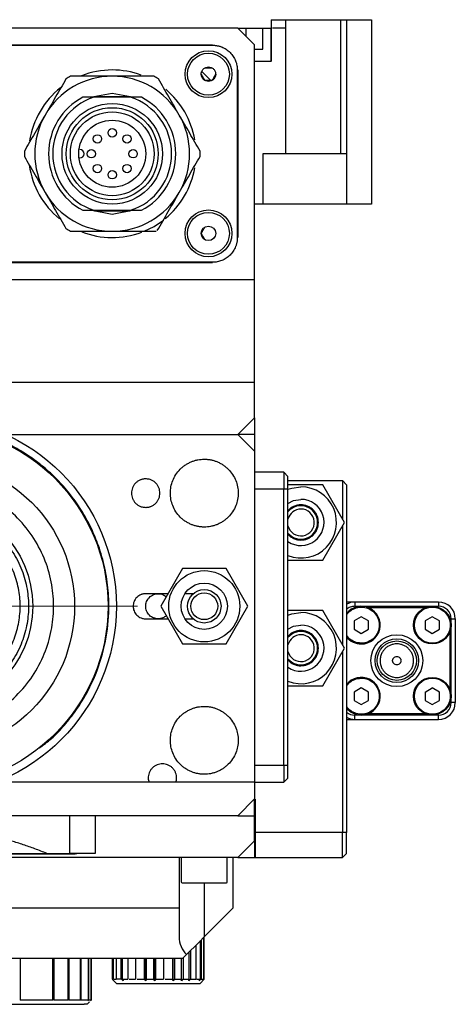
# Model space of a CAD drawing. Header units: inches. Extents: x 3.6 to 38.6, y 1.9 to 33.
# Tile 19 of 19: x 26.4 to 28.5, y 28.4 to 33. Entities that reach past the tile are written whole.
import ezdxf

# ---------------------------------------------------------------- set-up
doc = ezdxf.new("R2010")
doc.units = ezdxf.units.IN
doc.header["$MEASUREMENT"] = 0

# ---------------------------------------------------------------- blocks, each defined once
blk = doc.blocks.new('SW_CENTERMARKSYMBOL_9')
at = {"color": 0, "linetype": 'Continuous', "lineweight": 0}
for p, q in [((0, 0.2), (0, 0.9858)), ((0, 0), (0, 0.1)), ((-0.2, 0), (-0.9858, 0)), ((0, 0), (-0.1, 0)), ((0, 0), (0, -0.1)), ((0, 0), (0.1, 0)), ((0.2, 0), (0.9858, 0)), ((0, -0.2), (0, -0.9858))]:
    blk.add_line(p, q, dxfattribs=at)

msp = doc.modelspace()

# ---------------------------------------------------------------- linework, layer by layer
at = {"color": 7, "linetype": 'Continuous', "lineweight": 25}
for p, q in [((27.4311, 32.99), (24.5178, 32.99)), ((27.5099, 32.9113), (27.4311, 32.99)), ((27.4311, 32.99), (27.5886, 32.99)), ((27.4705, 32.9507), (27.4705, 32.99)), ((27.5493, 32.8916), (27.5493, 32.99)), ((27.5867, 32.99), (27.5867, 32.8326)), ((27.5886, 33.0294), (27.5886, 32.99)), ((27.5886, 33.0294), (27.943, 33.0294)), ((27.5886, 32.99), (27.5886, 32.8326)), ((27.6556, 32.99), (27.5943, 32.99)), ((27.6556, 33.0294), (27.6556, 32.3995)), ((27.9154, 32.3995), (27.9154, 33.0294)), ((27.943, 33.0294), (28.0611, 33.0294)), ((27.943, 33.0294), (27.943, 32.1633)), ((28.0611, 33.0294), (28.0611, 32.1633)), ((24.6359, 32.9113), (27.313, 32.9113)), ((24.6359, 32.9093), (27.313, 32.9093)), ((27.1359, 32.9113), (27.1378, 32.9093)), ((27.5099, 31.8089), (27.5099, 32.9113)), ((27.5099, 32.8916), (27.5493, 32.8916)), ((27.5867, 32.8326), (27.5099, 32.8326)), ((27.2616, 32.7856), (27.3055, 32.7417)), ((27.4292, 32.7932), (27.4292, 32.0058)), ((27.4311, 32.7932), (27.4311, 32.0058)), ((26.7374, 32.6652), (26.8406, 32.6849)), ((26.9273, 32.6652), (26.7539, 32.6652)), ((26.758, 32.6692), (26.9232, 32.6692)), ((26.8406, 32.6849), (26.9438, 32.6652)), ((27.4292, 32.618), (27.4311, 32.616)), ((27.5493, 32.3995), (27.5493, 32.1633)), ((27.943, 32.3995), (27.5493, 32.3995)), ((26.6843, 32.3798), (26.6883, 32.3798)), ((27.943, 32.1633), (27.5099, 32.1633)), ((28.0611, 32.1633), (27.943, 32.1633)), ((26.8406, 32.114), (26.7374, 32.1337)), ((26.7539, 32.1337), (26.9273, 32.1337)), ((26.9232, 32.1298), (26.758, 32.1298)), ((26.9438, 32.1337), (26.8406, 32.114)), ((27.313, 31.8896), (24.6359, 31.8896)), ((27.313, 31.8877), (24.6359, 31.8877)), ((26.7245, 31.8896), (26.7245, 31.8877)), ((24.439, 31.8089), (27.5099, 31.8089)), ((27.5099, 31.3246), (27.5099, 31.8089)), ((27.5099, 31.3246), (24.439, 31.3246)), ((27.5099, 31.1593), (27.5099, 31.3246)), ((27.4311, 31.0806), (27.5099, 31.1593)), ((27.5099, 31.1593), (27.5099, 31.0806)), ((26.3396, 31.0806), (27.4311, 31.0806)), ((27.4311, 31.0806), (27.5099, 31.0018)), ((27.5099, 31.0806), (27.5099, 31.0018)), ((27.5099, 31.0018), (27.5099, 29.4467)), ((27.6477, 30.9034), (27.5099, 30.9034)), ((27.6477, 30.9034), (27.6477, 30.8247)), ((27.6674, 30.8837), (27.6477, 30.9034)), ((27.6674, 30.8247), (27.6674, 30.8837)), ((27.6674, 30.864), (27.9233, 30.864)), ((27.9233, 30.864), (27.9233, 30.684)), ((27.9233, 30.864), (27.943, 30.8444)), ((27.5099, 30.8247), (27.6477, 30.8247)), ((27.6477, 30.8247), (27.6674, 30.8247)), ((27.6477, 29.5255), (27.6477, 30.8247)), ((27.8307, 30.8444), (27.6674, 30.8444)), ((27.6674, 29.5255), (27.6674, 30.8247)), ((27.933, 30.6672), (27.8307, 30.8444)), ((27.943, 30.8444), (27.943, 29.2105)), ((27.8307, 30.49), (27.933, 30.6672)), ((27.9233, 30.6504), (27.9233, 30.0934)), ((27.6674, 30.49), (27.8307, 30.49)), ((27.1714, 30.4507), (27.0691, 30.2735)), ((27.3759, 30.4507), (27.1714, 30.4507)), ((27.4782, 30.2735), (27.3759, 30.4507)), ((27.1032, 30.3326), (26.9981, 30.3326)), ((27.2216, 30.3326), (27.1825, 30.3326)), ((27.0691, 30.2735), (27.1714, 30.0963)), ((27.3759, 30.0963), (27.4782, 30.2735)), ((27.9823, 30.2932), (27.943, 30.2932)), ((28.376, 30.2932), (27.9823, 30.2932)), ((27.9823, 30.2932), (27.9823, 30.2735)), ((27.9823, 30.2735), (28.376, 30.2735)), ((28.0435, 30.2679), (28.3155, 30.2679)), ((28.376, 30.2932), (28.376, 30.2735)), ((26.9981, 30.2144), (27.1032, 30.2144)), ((27.0571, 30.2144), (27.0621, 30.2154)), ((27.1825, 30.2144), (27.2216, 30.2144)), ((27.8307, 30.2538), (27.6674, 30.2538)), ((27.933, 30.0766), (27.8307, 30.2538)), ((28.0124, 30.2243), (27.9783, 30.2046)), ((28.0465, 30.2046), (28.0124, 30.2243)), ((28.3465, 30.2243), (28.3124, 30.2046)), ((28.3806, 30.2046), (28.3465, 30.2243)), ((28.4351, 29.8207), (28.4351, 30.2144)), ((28.4351, 30.2144), (28.4548, 30.2144)), ((28.4548, 29.8207), (28.4548, 30.2144)), ((27.9783, 30.2046), (27.9783, 30.1652)), ((27.9783, 30.1652), (28.0124, 30.1455)), ((28.0124, 30.1455), (28.0465, 30.1652)), ((28.0465, 30.1652), (28.0465, 30.2046)), ((28.3124, 30.2046), (28.3124, 30.1652)), ((28.3124, 30.1652), (28.3465, 30.1455)), ((28.3465, 30.1455), (28.3806, 30.1652)), ((28.3806, 30.1652), (28.3806, 30.2046)), ((28.4295, 30.1539), (28.4295, 29.8819)), ((27.1714, 30.0963), (27.3759, 30.0963)), ((27.8307, 29.8995), (27.933, 30.0766)), ((27.9233, 30.0599), (27.9233, 29.2105)), ((27.6674, 29.8995), (27.8307, 29.8995)), ((28.0124, 29.8902), (27.9783, 29.8705)), ((28.0465, 29.8705), (28.0124, 29.8902)), ((28.3124, 29.8705), (28.3465, 29.8902)), ((28.3806, 29.8705), (28.3465, 29.8902)), ((27.9783, 29.8705), (27.9783, 29.8312)), ((28.0465, 29.8312), (28.0465, 29.8705)), ((28.3124, 29.8705), (28.3124, 29.8312)), ((28.3806, 29.8312), (28.3806, 29.8705)), ((27.9783, 29.8312), (28.0124, 29.8115)), ((28.0124, 29.8115), (28.0465, 29.8312)), ((28.3124, 29.8312), (28.3465, 29.8115)), ((28.3465, 29.8115), (28.3806, 29.8312)), ((28.4548, 29.8207), (28.4351, 29.8207)), ((28.376, 29.7617), (27.9823, 29.7617)), ((27.9823, 29.742), (27.9823, 29.7617)), ((28.3155, 29.7679), (28.0435, 29.7679)), ((28.376, 29.742), (28.376, 29.7617)), ((27.943, 29.742), (27.9823, 29.742)), ((27.9823, 29.742), (28.376, 29.742)), ((27.6477, 29.5255), (27.5099, 29.5255)), ((27.6674, 29.5255), (27.6477, 29.5255)), ((27.6477, 29.5255), (27.6477, 29.4467)), ((27.6674, 29.4664), (27.6674, 29.5255)), ((27.5099, 29.4467), (26.2925, 29.4467)), ((27.5099, 29.4467), (27.5099, 29.368)), ((27.5099, 29.4467), (27.6477, 29.4467)), ((27.6477, 29.4467), (27.6674, 29.4664)), ((27.5099, 29.368), (27.4311, 29.2892)), ((27.5099, 29.2892), (27.5099, 29.368)), ((27.5138, 29.3678), (27.5138, 29.2105)), ((27.4311, 29.2892), (24.5178, 29.2892)), ((26.6398, 29.2892), (26.6398, 29.1121)), ((26.7599, 29.2892), (26.7599, 29.1121)), ((27.4311, 29.2892), (27.5099, 29.2892)), ((27.5099, 29.1711), (27.5099, 29.2892)), ((27.9233, 29.2105), (27.5138, 29.2105)), ((27.5138, 29.2105), (27.5138, 29.0924)), ((27.943, 29.2105), (27.9233, 29.2105)), ((27.9233, 29.0924), (27.9233, 29.2105)), ((27.943, 29.1121), (27.943, 29.2105)), ((27.5099, 29.1711), (27.4311, 29.0924)), ((27.5099, 29.1711), (27.5099, 29.0924)), ((25.3052, 29.1103), (26.6437, 29.1103)), ((25.4159, 29.1121), (26.533, 29.1121)), ((26.533, 29.1121), (26.6398, 29.1121)), ((27.9233, 29.0924), (27.943, 29.1121)), ((27.4311, 29.0924), (24.5178, 29.0924)), ((27.1556, 29.0924), (27.1556, 28.8562)), ((27.1654, 29.0924), (27.1654, 28.9782)), ((27.3819, 28.9782), (27.3819, 29.0924)), ((27.4095, 28.8562), (27.4095, 29.0924)), ((27.4311, 29.0924), (27.5138, 29.0924)), ((27.5138, 29.0924), (27.9233, 29.0924)), ((24.7933, 28.8562), (27.1556, 28.8562)), ((27.1556, 28.8562), (27.1556, 28.7203)), ((27.2737, 28.7203), (27.4095, 28.8562)), ((27.2557, 28.5215), (27.2557, 28.7024)), ((27.2587, 28.7054), (27.2587, 28.5215)), ((27.2737, 28.5215), (27.2737, 28.7203)), ((27.1733, 28.62), (27.1901, 28.6368)), ((27.2034, 28.5215), (27.2034, 28.6501)), ((27.2092, 28.6558), (27.2092, 28.5215)), ((24.7756, 28.62), (27.1733, 28.62)), ((26.4074, 28.62), (26.4074, 28.4231)), ((26.5612, 28.4231), (26.5612, 28.62)), ((26.5655, 28.62), (26.5655, 28.4231)), ((26.6332, 28.4231), (26.6332, 28.62)), ((26.6368, 28.62), (26.6368, 28.4231)), ((26.6907, 28.4231), (26.6907, 28.62)), ((26.6934, 28.62), (26.6934, 28.4231)), ((26.7283, 28.4231), (26.7283, 28.62)), ((26.7297, 28.62), (26.7297, 28.4231)), ((26.7421, 28.4231), (26.7421, 28.62)), ((26.7422, 28.62), (26.7422, 28.4231)), ((26.8406, 28.62), (26.8406, 28.5215)), ((26.8831, 28.5215), (26.8831, 28.62)), ((26.8879, 28.62), (26.8879, 28.5215)), ((26.9921, 28.5215), (26.9921, 28.62)), ((26.9981, 28.5136), (26.9981, 28.62)), ((26.9996, 28.62), (26.9996, 28.5215)), ((27.0364, 28.5215), (27.0364, 28.62)), ((27.041, 28.5136), (27.041, 28.62)), ((27.0443, 28.62), (27.0443, 28.5215)), ((27.1259, 28.5215), (27.1259, 28.62)), ((27.127, 28.5136), (27.127, 28.62)), ((27.1333, 28.62), (27.1333, 28.5215)), ((27.1671, 28.5215), (27.1671, 28.62)), ((27.1738, 28.6205), (27.1738, 28.5215)), ((26.8408, 28.5215), (26.8457, 28.5215)), ((26.8441, 28.518), (26.8603, 28.5018)), ((26.8476, 28.5215), (26.8601, 28.5215)), ((26.8603, 28.5018), (27.0571, 28.5018)), ((26.8831, 28.5215), (26.8635, 28.5215)), ((26.8879, 28.5215), (26.9137, 28.5215)), ((26.9197, 28.5215), (26.9505, 28.5215)), ((26.9575, 28.5215), (26.9921, 28.5215)), ((26.9996, 28.5215), (27.0364, 28.5215)), ((27.0443, 28.5215), (27.0817, 28.5215)), ((27.0571, 28.5018), (27.254, 28.5018)), ((27.0895, 28.5215), (27.1259, 28.5215)), ((27.1333, 28.5215), (27.1671, 28.5215)), ((27.1738, 28.5215), (27.2034, 28.5215)), ((27.2092, 28.5215), (27.2334, 28.5215)), ((27.2379, 28.5215), (27.2557, 28.5215)), ((27.254, 28.5018), (27.2736, 28.5215)), ((27.2587, 28.5215), (27.2693, 28.5215)), ((27.2708, 28.5215), (27.2737, 28.5215)), ((26.5612, 28.4231), (26.4074, 28.4231)), ((26.6332, 28.4231), (26.5655, 28.4231)), ((26.6907, 28.4231), (26.6368, 28.4231)), ((26.7283, 28.4231), (26.6934, 28.4231)), ((26.7223, 28.4033), (26.7333, 28.4142)), ((26.7253, 28.4192), (26.7283, 28.4231)), ((26.7297, 28.4231), (26.7253, 28.4192)), ((26.7421, 28.4231), (26.7297, 28.4231)), ((26.7422, 28.4231), (26.7382, 28.4192)), ((26.7382, 28.4192), (26.7421, 28.4231)), ((26.25, 28.4034), (26.709, 28.4034))]:
    msp.add_line(p, q, dxfattribs=at)
at = {"color": 8, "linetype": 'Continuous', "lineweight": 25}
for p, q in [((27.5099, 31.0806), (27.4311, 31.0806)), ((27.2737, 28.9743), (27.2737, 28.7203)), ((27.2693, 28.716), (27.2693, 28.5215)), ((27.2334, 28.6801), (27.2334, 28.5215)), ((26.8406, 28.62), (26.8406, 28.5215)), ((26.8457, 28.62), (26.8457, 28.5215)), ((26.8601, 28.5215), (26.8601, 28.62)), ((26.9137, 28.62), (26.9137, 28.5215)), ((26.9505, 28.62), (26.9505, 28.5215)), ((27.0817, 28.62), (27.0817, 28.5215))]:
    msp.add_line(p, q, dxfattribs=at)
at = {"color": 7, "linetype": 'Continuous', "lineweight": 25, "flags": 128}
for points in [[(26.9902, 32.0353), (27.0374, 32.0585), (27.0812, 32.0878)], [(27.6674, 30.823), (27.6851, 30.8288), (27.7284, 30.8345)], [(27.6674, 30.757), (27.6931, 30.7699), (27.7284, 30.7758)], [(27.6674, 30.2324), (27.6851, 30.2383), (27.7284, 30.244)], [(27.6674, 30.1665), (27.6931, 30.1793), (27.7284, 30.1852)], [(27.1901, 28.6368), (27.208, 28.6547), (27.2285, 28.6751), (27.2506, 28.6973), (27.2737, 28.7203)]]:
    msp.add_lwpolyline(points, dxfattribs=at)
at = {"color": 7, "linetype": 'Continuous', "lineweight": 25}
for centre, radius in [((27.2933, 32.7735), 0.1102), ((27.2933, 32.7735), 0.0984), ((26.8406, 32.3995), 0.2362), ((26.8406, 32.3995), 0.2165), ((26.8406, 32.3995), 0.1969), ((26.8406, 32.3995), 0.1575), ((26.771, 32.4691), 0.0197), ((26.8406, 32.4979), 0.0197), ((26.9102, 32.4691), 0.0197), ((26.7422, 32.3995), 0.0197), ((26.939, 32.3995), 0.0197), ((26.771, 32.3299), 0.0197), ((26.9102, 32.3299), 0.0197), ((26.8406, 32.3011), 0.0197), ((27.2933, 32.0255), 0.1102), ((27.2933, 32.0255), 0.0984), ((27.2933, 32.0255), 0.0341), ((25.9745, 30.2735), 0.8858), ((25.9745, 30.2735), 0.8465), ((25.9745, 30.2735), 0.689), ((25.9745, 30.2735), 0.4921), ((27.2737, 30.2735), 0.1673), ((27.2737, 30.2735), 0.1086), ((27.2737, 30.2735), 0.0787), ((27.2737, 30.2735), 0.063), ((28.3465, 30.1849), 0.0886), ((28.1795, 30.0179), 0.122), ((28.1795, 30.0179), 0.1024), ((28.1795, 30.0179), 0.0925), ((28.3465, 29.8508), 0.0886)]:
    msp.add_circle(centre, radius, dxfattribs=at)
for centre, radius, start, end in [((26.8406, 32.3995), 0.3642, 90, 150), ((26.8406, 32.3995), 0.4134, 118.2425, 121.7575), ((26.8406, 32.3995), 0.3937, 90, 111.578), ((26.8406, 32.3995), 0.3937, 69.7746, 90), ((26.8406, 32.3995), 0.3642, 30, 90), ((26.8406, 32.3995), 0.4134, 58.2425, 61.7575), ((26.8406, 32.3995), 0.3937, 128.0321, 171.2192), ((26.8406, 32.3995), 0.2992, 117.3573, 242.6427), ((26.8406, 32.3995), 0.2795, 108.0652, 251.9348), ((26.8406, 32.3995), 0.2795, 288.0652, 71.9348), ((26.8406, 32.3995), 0.2992, 297.3573, 62.6427), ((26.8406, 32.3995), 0.3937, 9.6064, 50.2544), ((26.8406, 32.3995), 0.3642, 150, 210), ((26.8406, 32.3995), 0.3642, 330, 30), ((26.8406, 32.3995), 0.4134, 178.2425, 181.7575), ((26.6883, 32.3995), 0.0197, 270, 90), ((26.8406, 32.3995), 0.4134, 358.2425, 1.7575), ((26.8406, 32.3995), 0.3937, 187.8034, 230.8983), ((26.8406, 32.3995), 0.3937, 309.2639, 350.4043), ((26.8406, 32.3995), 0.3642, 210, 270), ((26.8406, 32.3995), 0.3642, 270, 330), ((26.8406, 32.3995), 0.4134, 238.2425, 241.7575), ((26.8406, 32.3995), 0.3937, 248.6906, 290.6232), ((27.7284, 30.6672), 0.1673, 248.6105, 90), ((27.7284, 30.6672), 0.1086, 235.8064, 90), ((27.7284, 30.6672), 0.0787, 219.195, 140.805), ((27.7284, 30.6672), 0.063, 194.3615, 90), ((27.7284, 30.6672), 0.063, 90, 165.6385), ((27.9823, 30.2144), 0.0787, 90, 120), ((28.0124, 30.1849), 0.0886, 270, 141.6578), ((28.376, 30.2144), 0.0787, 0, 90), ((28.376, 30.2144), 0.0591, 0, 90), ((27.7284, 30.0766), 0.1673, 248.6105, 90), ((27.7284, 30.0766), 0.1086, 235.8064, 90), ((27.7284, 30.0766), 0.0787, 219.195, 140.805), ((27.7284, 30.0766), 0.063, 194.3615, 90), ((27.7284, 30.0766), 0.063, 90, 165.6385), ((28.0124, 30.1849), 0.0886, 218.3422, 270), ((28.0124, 29.8508), 0.0886, 270, 141.6578), ((28.0124, 29.8508), 0.0886, 218.3422, 270), ((28.376, 29.8207), 0.0591, 270, 0), ((28.376, 29.8207), 0.0787, 270, 0), ((27.9823, 29.8207), 0.0591, 228.1897, 270), ((27.9823, 29.8207), 0.0787, 240, 270), ((27.1693, 28.9782), 0.00394, 180, 270), ((27.378, 28.9782), 0.00394, 270, 0), ((27.2737, 28.7203), 0.1181, 180, 225)]:
    msp.add_arc(centre, radius, start, end, dxfattribs=at)
msp.add_ellipse((26.6437, 29.1371), major_axis=(0.1181, 0), ratio=0.227273, start_param=4.712389, end_param=4.978191, dxfattribs=at)
for points, knots in [([(27.313, 32.9093), (27.3151, 32.9093), (27.3193, 32.9092), (27.3256, 32.9087), (27.3317, 32.9079), (27.3379, 32.9067), (27.3439, 32.9052), (27.3499, 32.9034), (27.3612, 32.8992), (27.3773, 32.891), (27.3957, 32.8759), (27.4108, 32.8574), (27.4198, 32.84), (27.4247, 32.8256), (27.4273, 32.815), (27.4289, 32.8041), (27.4291, 32.7968), (27.4292, 32.7932)], [0, 0, 0, 0, 0.03455, 0.068855, 0.103012, 0.137124, 0.171291, 0.205613, 0.240191, 0.370052, 0.500029, 0.629889, 0.759866, 0.820149, 0.879905, 0.939675, 1, 1, 1, 1]), ([(27.2593, 32.7735), (27.2593, 32.7746), (27.2593, 32.7767), (27.2598, 32.7799), (27.2606, 32.783), (27.262, 32.7872), (27.2646, 32.7924), (27.2691, 32.7978), (27.2745, 32.8022), (27.2824, 32.8063), (27.2933, 32.8084), (27.3043, 32.8063), (27.3122, 32.8022), (27.3176, 32.7978), (27.3221, 32.7924), (27.3252, 32.7863), (27.3271, 32.7799), (27.3273, 32.7756), (27.3274, 32.7735)], [0, 0, 0, 0, 0.030161, 0.060077, 0.090017, 0.12025, 0.185211, 0.25037, 0.315331, 0.380489, 0.500065, 0.619641, 0.684602, 0.74976, 0.814721, 0.87988, 0.939892, 1, 1, 1, 1]), ([(27.2763, 32.803), (27.2778, 32.803), (27.2806, 32.803), (27.285, 32.803), (27.2892, 32.803), (27.2948, 32.803), (27.3021, 32.803), (27.3075, 32.803), (27.3104, 32.803)], [0, 0, 0, 0, 0.137773, 0.266043, 0.386348, 0.500548, 0.732665, 1, 1, 1, 1]), ([(26.8406, 32.7637), (26.8077, 32.7637), (26.775, 32.7637), (26.7098, 32.7637), (26.6773, 32.7637), (26.645, 32.7637)], [0, 0, 0, 0, 0.5, 0.5, 1, 1, 1, 1]), ([(27.0362, 32.7637), (27.0038, 32.7637), (26.9714, 32.7637), (26.9062, 32.7637), (26.8735, 32.7637), (26.8406, 32.7637)], [0, 0, 0, 0, 0.5, 0.5, 1, 1, 1, 1]), ([(27.3274, 32.7735), (27.3274, 32.7724), (27.3274, 32.7703), (27.3269, 32.7671), (27.3261, 32.764), (27.3247, 32.7598), (27.3221, 32.7546), (27.3176, 32.7492), (27.3122, 32.7448), (27.3043, 32.7407), (27.2933, 32.7386), (27.2824, 32.7407), (27.2745, 32.7448), (27.2691, 32.7492), (27.2646, 32.7546), (27.2615, 32.7607), (27.2596, 32.7671), (27.2594, 32.7714), (27.2593, 32.7735)], [0, 0, 0, 0, 0.030161, 0.060077, 0.090017, 0.12025, 0.185211, 0.25037, 0.315331, 0.380489, 0.500065, 0.619641, 0.684602, 0.74976, 0.814721, 0.87988, 0.939892, 1, 1, 1, 1]), ([(27.2763, 32.744), (27.2756, 32.7452), (27.2741, 32.7477), (27.272, 32.7515), (27.2699, 32.7551), (27.2671, 32.7599), (27.2634, 32.7663), (27.2607, 32.771), (27.2593, 32.7735)], [0, 0, 0, 0, 0.1372435, 0.2650361, 0.384895, 0.4986552, 0.7316592, 1, 1, 1, 1]), ([(27.3274, 32.7735), (27.3267, 32.7722), (27.3253, 32.7698), (27.3231, 32.766), (27.321, 32.7624), (27.3182, 32.7576), (27.3146, 32.7512), (27.3119, 32.7465), (27.3104, 32.744)], [0, 0, 0, 0, 0.137243, 0.265036, 0.384895, 0.498655, 0.731659, 1, 1, 1, 1]), ([(26.623, 32.751), (26.6068, 32.7229), (26.5906, 32.6948), (26.558, 32.6384), (26.5416, 32.61), (26.5252, 32.5816)], [0, 0, 0, 0, 0.5, 0.5, 1, 1, 1, 1]), ([(27.156, 32.5816), (27.1395, 32.61), (27.1232, 32.6384), (27.0906, 32.6948), (27.0744, 32.7229), (27.0582, 32.751)], [0, 0, 0, 0, 0.5, 0.5, 1, 1, 1, 1]), ([(27.3104, 32.744), (27.3089, 32.744), (27.3061, 32.744), (27.3017, 32.744), (27.2975, 32.744), (27.292, 32.744), (27.2846, 32.744), (27.2792, 32.744), (27.2763, 32.744)], [0, 0, 0, 0, 0.1376776, 0.2658622, 0.3860883, 0.5002119, 0.732485, 1, 1, 1, 1]), ([(26.5252, 32.5816), (26.5088, 32.5531), (26.4924, 32.5248), (26.4598, 32.4683), (26.4436, 32.4402), (26.4274, 32.4122)], [0, 0, 0, 0, 0.5, 0.5, 1, 1, 1, 1]), ([(27.2538, 32.4122), (27.2376, 32.4402), (27.2214, 32.4683), (27.1888, 32.5248), (27.1724, 32.5531), (27.156, 32.5816)], [0, 0, 0, 0, 0.5, 0.5, 1, 1, 1, 1]), ([(26.4274, 32.3868), (26.4436, 32.3588), (26.4598, 32.3307), (26.4924, 32.2742), (26.5088, 32.2459), (26.5252, 32.2174)], [0, 0, 0, 0, 0.5, 0.5, 1, 1, 1, 1]), ([(27.156, 32.2174), (27.1724, 32.2459), (27.1888, 32.2742), (27.2214, 32.3307), (27.2376, 32.3588), (27.2538, 32.3868)], [0, 0, 0, 0, 0.5, 0.5, 1, 1, 1, 1]), ([(26.5252, 32.2174), (26.5416, 32.1889), (26.558, 32.1606), (26.5906, 32.1041), (26.6068, 32.076), (26.623, 32.048)], [0, 0, 0, 0, 0.5, 0.5, 1, 1, 1, 1]), ([(27.0528, 32.0388), (27.0699, 32.0683), (27.087, 32.0979), (27.1214, 32.1575), (27.1386, 32.1874), (27.156, 32.2174)], [0, 0, 0, 0, 0.5, 0.5, 1, 1, 1, 1]), ([(26.645, 32.0353), (26.6773, 32.0353), (26.7098, 32.0353), (26.775, 32.0353), (26.8077, 32.0353), (26.8406, 32.0353)], [0, 0, 0, 0, 0.5, 0.5, 1, 1, 1, 1]), ([(26.8406, 32.0353), (26.8753, 32.0353), (26.9098, 32.0353), (26.9785, 32.0353), (27.0127, 32.0353), (27.0468, 32.0353)], [0, 0, 0, 0, 0.5, 0.5, 1, 1, 1, 1]), ([(27.2593, 32.0255), (27.26, 32.0267), (27.2614, 32.0292), (27.2636, 32.033), (27.2657, 32.0366), (27.2685, 32.0414), (27.2721, 32.0478), (27.2748, 32.0525), (27.2763, 32.055)], [0, 0, 0, 0, 0.137243, 0.265036, 0.384895, 0.498655, 0.731659, 1, 1, 1, 1]), ([(27.2763, 31.9959), (27.2756, 31.9972), (27.2741, 31.9997), (27.272, 32.0034), (27.2699, 32.0071), (27.2671, 32.0119), (27.2634, 32.0182), (27.2607, 32.0229), (27.2593, 32.0255)], [0, 0, 0, 0, 0.137243, 0.265036, 0.384895, 0.498655, 0.731659, 1, 1, 1, 1]), ([(27.4292, 32.0058), (27.4291, 32.0037), (27.4291, 31.9995), (27.4286, 31.9933), (27.4277, 31.9871), (27.4266, 31.981), (27.4251, 31.9749), (27.4232, 31.9689), (27.4191, 31.9576), (27.4108, 31.9415), (27.3957, 31.9231), (27.3773, 31.908), (27.3599, 31.899), (27.3455, 31.8941), (27.3348, 31.8915), (27.324, 31.8899), (27.3167, 31.8897), (27.313, 31.8896)], [0, 0, 0, 0, 0.03455, 0.068855, 0.103012, 0.137124, 0.171291, 0.205613, 0.240191, 0.370052, 0.500029, 0.629889, 0.759866, 0.820149, 0.879905, 0.939675, 1, 1, 1, 1]), ([(26.4968, 29.608), (26.5165, 29.6219), (26.5602, 29.6528), (26.6162, 29.714), (26.6705, 29.7821), (26.7167, 29.8555), (26.7668, 29.956), (26.809, 30.0856), (26.8269, 30.2265), (26.8237, 30.3487), (26.8077, 30.4545), (26.78, 30.5518), (26.744, 30.6387), (26.6892, 30.7407), (26.6185, 30.8342), (26.5344, 30.9156), (26.4657, 30.9694), (26.3925, 31.0158), (26.2919, 31.0656), (26.1624, 31.1094), (26.0559, 31.1188), (26.0041, 31.1234)], [0, 0, 0, 0, 0.0348184, 0.0771023, 0.1193962, 0.1607991, 0.2022119, 0.2816202, 0.3565406, 0.4065064, 0.4580264, 0.5109975, 0.5524003, 0.5938131, 0.6782778, 0.7205616, 0.7628557, 0.8042585, 0.8456714, 0.9250795, 1, 1, 1, 1]), ([(27.2737, 30.6455), (27.2711, 30.6456), (27.2661, 30.6456), (27.2586, 30.6462), (27.2512, 30.6471), (27.2438, 30.6483), (27.2365, 30.6499), (27.2292, 30.6518), (27.222, 30.6541), (27.2123, 30.6577), (27.2002, 30.6632), (27.1862, 30.6714), (27.1729, 30.681), (27.1567, 30.6957), (27.1394, 30.7169), (27.1247, 30.7453), (27.1161, 30.7749), (27.1133, 30.805), (27.1161, 30.8351), (27.1247, 30.8647), (27.1394, 30.893), (27.1567, 30.9143), (27.1729, 30.929), (27.1862, 30.9386), (27.2002, 30.9468), (27.2146, 30.9534), (27.2291, 30.9584), (27.2437, 30.9619), (27.2586, 30.964), (27.2686, 30.9643), (27.2737, 30.9644)], [0, 0, 0, 0, 0.015126, 0.030152, 0.045112, 0.06004, 0.074969, 0.089933, 0.104966, 0.120101, 0.152257, 0.184454, 0.217294, 0.250177, 0.315811, 0.380082, 0.440028, 0.500016, 0.559962, 0.61995, 0.684221, 0.749856, 0.782696, 0.815578, 0.847734, 0.879932, 0.910076, 0.939956, 0.96984, 1, 1, 1, 1]), ([(27.2737, 30.9644), (27.2762, 30.9644), (27.2812, 30.9643), (27.2887, 30.9638), (27.2962, 30.9629), (27.3035, 30.9617), (27.3109, 30.9601), (27.3181, 30.9582), (27.3253, 30.9559), (27.335, 30.9523), (27.3471, 30.9468), (27.3612, 30.9386), (27.3744, 30.929), (27.3907, 30.9143), (27.4079, 30.893), (27.4226, 30.8647), (27.4313, 30.8351), (27.434, 30.805), (27.4313, 30.7749), (27.4226, 30.7453), (27.4079, 30.7169), (27.3907, 30.6957), (27.3744, 30.681), (27.3612, 30.6714), (27.3471, 30.6632), (27.3328, 30.6566), (27.3182, 30.6516), (27.3036, 30.6481), (27.2887, 30.6459), (27.2787, 30.6457), (27.2737, 30.6455)], [0, 0, 0, 0, 0.015126, 0.030152, 0.045112, 0.06004, 0.074969, 0.089933, 0.104966, 0.120101, 0.152257, 0.184454, 0.217294, 0.250177, 0.315811, 0.380082, 0.440028, 0.500016, 0.559962, 0.61995, 0.684221, 0.749856, 0.782696, 0.815578, 0.847734, 0.879932, 0.910076, 0.939956, 0.96984, 1, 1, 1, 1]), ([(25.9538, 29.6833), (25.959, 29.6832), (25.9693, 29.6829), (25.9847, 29.683), (26.0001, 29.6834), (26.0155, 29.6843), (26.0309, 29.6856), (26.0463, 29.6873), (26.0754, 29.6912), (26.118, 29.6997), (26.1736, 29.7165), (26.2281, 29.7391), (26.2989, 29.7772), (26.3801, 29.8385), (26.46, 29.9302), (26.5185, 30.0341), (26.554, 30.143), (26.5679, 30.2528), (26.5617, 30.3633), (26.5339, 30.4744), (26.4828, 30.5821), (26.4094, 30.6791), (26.3327, 30.746), (26.2647, 30.7889), (26.212, 30.8152), (26.1576, 30.8359), (26.112, 30.8483), (26.0756, 30.8555), (26.0489, 30.8595), (26.0221, 30.8624), (26.0041, 30.8633), (25.9951, 30.8637)], [0, 0, 0, 0, 0.008343, 0.0166722, 0.0249932, 0.0333119, 0.0416339, 0.0499649, 0.0583107, 0.089201, 0.1201025, 0.1522805, 0.1844697, 0.2501186, 0.3157674, 0.3800521, 0.4417709, 0.5000017, 0.5582325, 0.6199512, 0.6842359, 0.7498848, 0.8155337, 0.8477117, 0.8799009, 0.9107912, 0.9416927, 0.9562827, 0.9708435, 0.9854058, 1, 1, 1, 1]), ([(26.9981, 30.8719), (26.9964, 30.8719), (26.993, 30.8718), (26.988, 30.8712), (26.9831, 30.8703), (26.9782, 30.869), (26.9707, 30.8663), (26.9611, 30.8613), (26.9504, 30.8526), (26.9417, 30.842), (26.9356, 30.8301), (26.9319, 30.8176), (26.9308, 30.805), (26.9319, 30.7924), (26.9356, 30.7799), (26.9417, 30.768), (26.9504, 30.7574), (26.9611, 30.7486), (26.9717, 30.7431), (26.9814, 30.74), (26.9897, 30.7384), (26.9953, 30.7382), (26.9981, 30.7381)], [0, 0, 0, 0, 0.024147, 0.048095, 0.071981, 0.095945, 0.120123, 0.185054, 0.250086, 0.315018, 0.38005, 0.439987, 0.500024, 0.559962, 0.619998, 0.68493, 0.749962, 0.814894, 0.879926, 0.920036, 0.959846, 1, 1, 1, 1]), ([(26.9981, 30.7381), (26.9998, 30.7381), (27.0031, 30.7382), (27.0081, 30.7388), (27.0131, 30.7397), (27.018, 30.741), (27.0254, 30.7437), (27.0351, 30.7486), (27.0457, 30.7573), (27.0544, 30.768), (27.0606, 30.7799), (27.0642, 30.7924), (27.0654, 30.805), (27.0642, 30.8176), (27.0606, 30.8301), (27.0544, 30.842), (27.0457, 30.8526), (27.0351, 30.8613), (27.0244, 30.8668), (27.0148, 30.87), (27.0065, 30.8716), (27.0009, 30.8718), (26.9981, 30.8719)], [0, 0, 0, 0, 0.024147, 0.048095, 0.071981, 0.095945, 0.120123, 0.185054, 0.250086, 0.315018, 0.38005, 0.439987, 0.500024, 0.559962, 0.619998, 0.68493, 0.749962, 0.814894, 0.879926, 0.920036, 0.959846, 1, 1, 1, 1]), ([(25.9909, 30.7457), (25.9951, 30.7455), (26.0033, 30.7451), (26.0156, 30.7442), (26.0279, 30.743), (26.0401, 30.7414), (26.0523, 30.7395), (26.0645, 30.7373), (26.0875, 30.7326), (26.121, 30.7234), (26.1645, 30.7069), (26.2067, 30.6859), (26.2611, 30.6515), (26.3224, 30.598), (26.3811, 30.5203), (26.422, 30.4342), (26.4442, 30.3453), (26.4492, 30.2569), (26.4381, 30.1691), (26.4097, 30.082), (26.3629, 29.9989), (26.299, 29.9255), (26.234, 29.8764), (26.1774, 29.8459), (26.1338, 29.8279), (26.0893, 29.8144), (26.0522, 29.8071), (26.0227, 29.8034), (26.0012, 29.8017), (25.9796, 29.8009), (25.9652, 29.8012), (25.958, 29.8013)], [0, 0, 0, 0, 0.008343, 0.016672, 0.024993, 0.033311, 0.041633, 0.049965, 0.058311, 0.0892, 0.120102, 0.152279, 0.18447, 0.250119, 0.315767, 0.380052, 0.441771, 0.500002, 0.558232, 0.619951, 0.684236, 0.749885, 0.815534, 0.84771, 0.879901, 0.91079, 0.941693, 0.956282, 0.970843, 0.985405, 1, 1, 1, 1]), ([(27.8111, 30.6672), (27.81, 30.6776), (27.8082, 30.6936), (27.7979, 30.7129), (27.7873, 30.7261), (27.7741, 30.7368), (27.7548, 30.7468), (27.7284, 30.7519), (27.7019, 30.7468), (27.6828, 30.7367), (27.6725, 30.7291), (27.6682, 30.7236), (27.6674, 30.7225)], [0, 0, 0, 0, 0.156364, 0.241386, 0.326516, 0.411539, 0.496668, 0.653032, 0.809396, 0.894419, 0.979548, 1, 1, 1, 1]), ([(25.9593, 29.8407), (25.9637, 29.8406), (25.9726, 29.8403), (25.9858, 29.8405), (25.9989, 29.841), (26.0121, 29.842), (26.0252, 29.8433), (26.0479, 29.8464), (26.0797, 29.8527), (26.1205, 29.865), (26.1604, 29.8816), (26.2124, 29.9095), (26.2719, 29.9545), (26.3305, 30.0218), (26.3734, 30.0979), (26.3994, 30.1778), (26.4097, 30.2583), (26.4051, 30.3393), (26.3847, 30.4208), (26.3472, 30.4998), (26.2934, 30.571), (26.2372, 30.62), (26.1873, 30.6515), (26.1486, 30.6708), (26.1088, 30.6859), (26.0732, 30.6956), (26.0422, 30.7015), (26.016, 30.7049), (25.9984, 30.7058), (25.9896, 30.7063)], [0, 0, 0, 0, 0.009731, 0.019445, 0.029151, 0.038858, 0.048575, 0.05831, 0.089199, 0.120102, 0.152279, 0.18447, 0.250119, 0.315768, 0.380053, 0.441772, 0.500003, 0.558234, 0.619953, 0.684238, 0.749888, 0.815537, 0.847713, 0.879904, 0.910793, 0.941696, 0.96114, 0.98055, 1, 1, 1, 1]), ([(27.6674, 30.6119), (27.6682, 30.6108), (27.6725, 30.6053), (27.6828, 30.5977), (27.7019, 30.5876), (27.7284, 30.5825), (27.7548, 30.5876), (27.7741, 30.5976), (27.7873, 30.6083), (27.7979, 30.6215), (27.8082, 30.6407), (27.81, 30.6568), (27.8111, 30.6672)], [0, 0, 0, 0, 0.020455, 0.105477, 0.190606, 0.34697, 0.503333, 0.588356, 0.673485, 0.758507, 0.843636, 1, 1, 1, 1]), ([(26.9981, 30.3326), (26.9966, 30.3325), (26.9936, 30.3325), (26.9892, 30.3319), (26.9848, 30.3311), (26.9805, 30.3299), (26.9739, 30.3276), (26.9654, 30.3232), (26.956, 30.3155), (26.9484, 30.3062), (26.9412, 30.2924), (26.9376, 30.2735), (26.9412, 30.2546), (26.9483, 30.2408), (26.956, 30.2315), (26.9654, 30.2238), (26.9748, 30.2189), (26.9833, 30.2161), (26.9906, 30.2147), (26.9956, 30.2145), (26.9981, 30.2144)], [0, 0, 0, 0, 0.024171, 0.048144, 0.072056, 0.096047, 0.120253, 0.185248, 0.250358, 0.315353, 0.380462, 0.500024, 0.619586, 0.684581, 0.74969, 0.814686, 0.879795, 0.919946, 0.9598, 1, 1, 1, 1]), ([(27.0571, 30.2144), (27.0496, 30.2144), (27.0424, 30.2158), (27.0354, 30.2186), (27.0278, 30.2216), (27.0211, 30.226), (27.0154, 30.2317), (27.0096, 30.2375), (27.0052, 30.2442), (27.0022, 30.2518), (26.9995, 30.2587), (26.9981, 30.266), (26.9981, 30.2735), (26.9981, 30.281), (26.9995, 30.2882), (27.0022, 30.2952), (27.0052, 30.3028), (27.0096, 30.3095), (27.0154, 30.3153), (27.0211, 30.321), (27.0278, 30.3254), (27.0354, 30.3284), (27.0424, 30.3312), (27.0496, 30.3326), (27.0571, 30.3326)], [0, 0, 0, 0, 0.125, 0.125, 0.125, 0.25, 0.25, 0.25, 0.375, 0.375, 0.375, 0.5, 0.5, 0.5, 0.625, 0.625, 0.625, 0.75, 0.75, 0.75, 0.875, 0.875, 0.875, 1, 1, 1, 1]), ([(27.0571, 30.3326), (27.0647, 30.3319), (27.0787, 30.3307), (27.0897, 30.322), (27.0948, 30.318)], [0, 0, 0, 0, 0.537784, 1, 1, 1, 1]), ([(27.9823, 30.2735), (27.9749, 30.2727), (27.9635, 30.2714), (27.9505, 30.2647), (27.9452, 30.2601), (27.943, 30.2581)], [0, 0, 0, 0, 0.513105, 0.792039, 1, 1, 1, 1]), ([(28.0124, 30.2696), (28.0349, 30.2696), (28.0564, 30.2606), (28.0882, 30.2289), (28.0971, 30.2074), (28.0971, 30.1625), (28.0882, 30.1409), (28.0564, 30.1092), (28.0349, 30.1003), (28.0124, 30.1003)], [0, 0, 0, 0, 0.25, 0.25, 0.5, 0.5, 0.75, 0.75, 1, 1, 1, 1]), ([(28.3465, 30.1003), (28.2998, 30.1003), (28.2619, 30.1382), (28.2619, 30.2316), (28.2998, 30.2696), (28.3465, 30.2696)], [0, 0, 0, 0, 0.5, 0.5, 1, 1, 1, 1]), ([(28.3465, 30.2696), (28.3689, 30.2696), (28.3905, 30.2606), (28.4222, 30.2289), (28.4311, 30.2074), (28.4311, 30.1625), (28.4222, 30.1409), (28.3905, 30.1092), (28.3689, 30.1003), (28.3465, 30.1003)], [0, 0, 0, 0, 0.25, 0.25, 0.5, 0.5, 0.75, 0.75, 1, 1, 1, 1]), ([(27.0948, 30.229), (27.0897, 30.225), (27.0787, 30.2163), (27.0647, 30.2151), (27.0571, 30.2144)], [0, 0, 0, 0, 0.4622143, 1, 1, 1, 1]), ([(27.8111, 30.0766), (27.81, 30.087), (27.8082, 30.1031), (27.7979, 30.1224), (27.7873, 30.1355), (27.7741, 30.1463), (27.7548, 30.1562), (27.7284, 30.1613), (27.7019, 30.1563), (27.6828, 30.1462), (27.6725, 30.1385), (27.6682, 30.133), (27.6674, 30.132)], [0, 0, 0, 0, 0.156365, 0.241386, 0.326517, 0.411539, 0.496668, 0.653032, 0.809396, 0.894419, 0.979548, 1, 1, 1, 1]), ([(27.6674, 30.0213), (27.6682, 30.0203), (27.6725, 30.0148), (27.6828, 30.0071), (27.7019, 29.997), (27.7284, 29.992), (27.7548, 29.9971), (27.7741, 30.007), (27.7873, 30.0178), (27.7979, 30.0309), (27.8082, 30.0502), (27.81, 30.0663), (27.8111, 30.0766)], [0, 0, 0, 0, 0.020456, 0.105478, 0.190607, 0.346971, 0.503334, 0.588357, 0.673485, 0.758509, 0.843637, 1, 1, 1, 1]), ([(28.2582, 30.0179), (28.2582, 30.0195), (28.2581, 30.0228), (28.2576, 30.0278), (28.2569, 30.0326), (28.2558, 30.0375), (28.2544, 30.0422), (28.2515, 30.0504), (28.2458, 30.0614), (28.2355, 30.0739), (28.223, 30.0842), (28.209, 30.0914), (28.1943, 30.0957), (28.1795, 30.0971), (28.1646, 30.0957), (28.1499, 30.0914), (28.1359, 30.0842), (28.1234, 30.0739), (28.1132, 30.0614), (28.1067, 30.0489), (28.103, 30.0375), (28.1011, 30.0278), (28.1008, 30.0212), (28.1007, 30.0179)], [0, 0, 0, 0, 0.0201432, 0.0401317, 0.0600446, 0.0799621, 0.0999644, 0.1201307, 0.1850692, 0.2500932, 0.3150318, 0.3800557, 0.44, 0.5000287, 0.559973, 0.6200018, 0.6849403, 0.7499643, 0.8149029, 0.8799269, 0.9200398, 0.9598502, 1, 1, 1, 1]), ([(28.1598, 30.0179), (28.1598, 30.0187), (28.1599, 30.0204), (28.1603, 30.0228), (28.1613, 30.0256), (28.1629, 30.0288), (28.1663, 30.0329), (28.1718, 30.0366), (28.1795, 30.038), (28.1871, 30.0366), (28.1926, 30.0329), (28.196, 30.0288), (28.1978, 30.0253), (28.199, 30.0216), (28.1991, 30.0191), (28.1992, 30.0179)], [0, 0, 0, 0, 0.040161, 0.080076, 0.120385, 0.185366, 0.250689, 0.380301, 0.500046, 0.619792, 0.749403, 0.814385, 0.879708, 0.939771, 1, 1, 1, 1]), ([(28.1007, 30.0179), (28.1008, 30.0162), (28.1008, 30.0129), (28.1013, 30.008), (28.1021, 30.0031), (28.1031, 29.9983), (28.1045, 29.9936), (28.1075, 29.9854), (28.1132, 29.9743), (28.1234, 29.9618), (28.1359, 29.9516), (28.1499, 29.9444), (28.1646, 29.9401), (28.1795, 29.9387), (28.1943, 29.9401), (28.209, 29.9444), (28.223, 29.9516), (28.2355, 29.9618), (28.2458, 29.9743), (28.2522, 29.9869), (28.2559, 29.9982), (28.2579, 30.008), (28.2581, 30.0146), (28.2582, 30.0179)], [0, 0, 0, 0, 0.020143, 0.040132, 0.060045, 0.079962, 0.099964, 0.120131, 0.185069, 0.250093, 0.315032, 0.380056, 0.44, 0.500029, 0.559973, 0.620002, 0.68494, 0.749964, 0.814903, 0.879927, 0.92004, 0.95985, 1, 1, 1, 1]), ([(28.1992, 30.0179), (28.1991, 30.0171), (28.1991, 30.0154), (28.1986, 30.013), (28.1977, 30.0101), (28.196, 30.007), (28.1926, 30.0028), (28.1871, 29.9992), (28.1795, 29.9977), (28.1718, 29.9992), (28.1663, 30.0028), (28.1629, 30.007), (28.1611, 30.0105), (28.16, 30.0142), (28.1598, 30.0166), (28.1598, 30.0179)], [0, 0, 0, 0, 0.040161, 0.080076, 0.120385, 0.185366, 0.250689, 0.380301, 0.500046, 0.619792, 0.749403, 0.814385, 0.879708, 0.939771, 1, 1, 1, 1]), ([(28.0124, 29.9355), (28.0349, 29.9355), (28.0564, 29.9266), (28.0882, 29.8948), (28.0971, 29.8733), (28.0971, 29.8284), (28.0882, 29.8069), (28.0564, 29.7751), (28.0349, 29.7662), (28.0124, 29.7662)], [0, 0, 0, 0, 0.25, 0.25, 0.5, 0.5, 0.75, 0.75, 1, 1, 1, 1]), ([(28.3465, 29.7662), (28.2998, 29.7662), (28.2619, 29.8041), (28.2619, 29.8976), (28.2998, 29.9355), (28.3465, 29.9355)], [0, 0, 0, 0, 0.5, 0.5, 1, 1, 1, 1]), ([(28.3465, 29.9355), (28.3689, 29.9355), (28.3905, 29.9266), (28.4222, 29.8948), (28.4311, 29.8733), (28.4311, 29.8284), (28.4222, 29.8069), (28.3905, 29.7751), (28.3689, 29.7662), (28.3465, 29.7662)], [0, 0, 0, 0, 0.25, 0.25, 0.5, 0.5, 0.75, 0.75, 1, 1, 1, 1]), ([(27.2737, 29.4841), (27.2711, 29.4842), (27.2661, 29.4842), (27.2586, 29.4848), (27.2512, 29.4856), (27.2438, 29.4869), (27.2365, 29.4884), (27.2292, 29.4904), (27.222, 29.4926), (27.2123, 29.4963), (27.2002, 29.5018), (27.1862, 29.5099), (27.1729, 29.5196), (27.1567, 29.5343), (27.1394, 29.5555), (27.1247, 29.5838), (27.1161, 29.6135), (27.1133, 29.6436), (27.1161, 29.6736), (27.1247, 29.7033), (27.1394, 29.7316), (27.1567, 29.7529), (27.1729, 29.7676), (27.1862, 29.7772), (27.2002, 29.7854), (27.2146, 29.7919), (27.2291, 29.7969), (27.2437, 29.8004), (27.2586, 29.8026), (27.2686, 29.8029), (27.2737, 29.803)], [0, 0, 0, 0, 0.015126, 0.030152, 0.045112, 0.06004, 0.074969, 0.089933, 0.104966, 0.120101, 0.152257, 0.184454, 0.217294, 0.250177, 0.315811, 0.380082, 0.440028, 0.500016, 0.559962, 0.61995, 0.684221, 0.749856, 0.782696, 0.815578, 0.847734, 0.879932, 0.910076, 0.939956, 0.96984, 1, 1, 1, 1]), ([(27.2737, 29.803), (27.2762, 29.803), (27.2812, 29.8029), (27.2887, 29.8024), (27.2962, 29.8015), (27.3035, 29.8003), (27.3109, 29.7987), (27.3181, 29.7968), (27.3253, 29.7945), (27.335, 29.7909), (27.3471, 29.7854), (27.3612, 29.7772), (27.3744, 29.7676), (27.3907, 29.7529), (27.4079, 29.7316), (27.4226, 29.7033), (27.4313, 29.6736), (27.434, 29.6436), (27.4313, 29.6135), (27.4226, 29.5838), (27.4079, 29.5555), (27.3907, 29.5343), (27.3744, 29.5196), (27.3612, 29.51), (27.3471, 29.5018), (27.3328, 29.4952), (27.3182, 29.4902), (27.3036, 29.4867), (27.2887, 29.4845), (27.2787, 29.4843), (27.2737, 29.4841)], [0, 0, 0, 0, 0.015126, 0.030152, 0.045112, 0.06004, 0.074969, 0.089933, 0.104966, 0.120101, 0.152257, 0.184454, 0.217294, 0.250177, 0.315811, 0.380082, 0.440028, 0.500016, 0.559962, 0.61995, 0.684221, 0.749856, 0.782696, 0.815578, 0.847734, 0.879932, 0.910076, 0.939956, 0.96984, 1, 1, 1, 1]), ([(27.0768, 29.5333), (27.0684, 29.5324), (27.0554, 29.5311), (27.0398, 29.5227), (27.0292, 29.5141), (27.0204, 29.5034), (27.0125, 29.4879), (27.008, 29.4679), (27.0119, 29.4532), (27.0136, 29.4467)], [0, 0, 0, 0, 0.200989, 0.310261, 0.419703, 0.528975, 0.638415, 0.839404, 1, 1, 1, 1]), ([(27.14, 29.4467), (27.1417, 29.4532), (27.1456, 29.4679), (27.1411, 29.4878), (27.1332, 29.5034), (27.1245, 29.5141), (27.1138, 29.5227), (27.0982, 29.5311), (27.0852, 29.5324), (27.0768, 29.5333)], [0, 0, 0, 0, 0.160596, 0.361585, 0.470856, 0.580297, 0.689569, 0.799011, 1, 1, 1, 1]), ([(26.533, 29.1121), (26.5237, 29.1158), (26.5052, 29.1232), (26.4775, 29.1337), (26.4498, 29.1437), (26.4223, 29.1532), (26.3948, 29.1621), (26.3675, 29.1705), (26.3402, 29.1784), (26.313, 29.1857), (26.2857, 29.1925), (26.2442, 29.202), (26.1883, 29.2128), (26.1174, 29.2228), (26.0461, 29.2288), (25.9741, 29.2309), (25.9021, 29.2288), (25.8304, 29.2227), (25.7593, 29.2126), (25.6973, 29.2005), (25.6438, 29.1878), (25.5986, 29.1756), (25.5532, 29.162), (25.5076, 29.1468), (25.4617, 29.1303), (25.4312, 29.1182), (25.4159, 29.1121)], [0, 0, 0, 0, 0.026142, 0.051995, 0.077578, 0.10291, 0.128011, 0.152903, 0.177608, 0.202147, 0.226545, 0.250827, 0.313345, 0.375113, 0.437765, 0.500151, 0.56291, 0.625942, 0.687785, 0.750383, 0.790723, 0.831432, 0.872616, 0.914376, 0.956808, 1, 1, 1, 1]), ([(26.7599, 29.1121), (26.7598, 29.1121), (26.7598, 29.1121), (26.7592, 29.1121), (26.7583, 29.1121), (26.757, 29.1121), (26.7553, 29.1121), (26.7532, 29.1121), (26.7488, 29.1121), (26.7403, 29.1121), (26.7253, 29.1121), (26.707, 29.1121), (26.6895, 29.1121), (26.6747, 29.1121), (26.6633, 29.1121), (26.6516, 29.1121), (26.6438, 29.1121), (26.6398, 29.1121)], [0, 0, 0, 0, 0.036008, 0.071738, 0.107304, 0.142819, 0.178398, 0.214154, 0.2502, 0.375037, 0.500032, 0.624868, 0.749864, 0.812674, 0.874892, 0.93713, 1, 1, 1, 1]), ([(27.1693, 28.9743), (27.1693, 28.9743), (27.2161, 28.9743), (27.3312, 28.9743), (27.378, 28.9743), (27.378, 28.9743)], [0, 0, 0, 0, 0.5, 0.5, 1, 1, 1, 1])]:
    msp.add_open_spline(points, degree=3, knots=knots, dxfattribs=at)
for points in [[(26.7539, 32.6652), (26.7365, 32.6652), (26.7196, 32.6652), (26.7031, 32.6652)], [(26.9781, 32.6652), (26.9616, 32.6652), (26.9447, 32.6652), (26.9273, 32.6652)], [(26.7031, 32.1337), (26.7196, 32.1337), (26.7365, 32.1337), (26.7539, 32.1337)], [(26.9273, 32.1337), (26.9447, 32.1337), (26.9616, 32.1337), (26.9781, 32.1337)], [(26.8917, 28.5136), (26.8888, 28.5162), (26.886, 28.5189), (26.8831, 28.5215)], [(26.8879, 28.5215), (26.8892, 28.5189), (26.8904, 28.5162), (26.8917, 28.5136)], [(26.9981, 28.5136), (26.9961, 28.5162), (26.9941, 28.5189), (26.9921, 28.5215)], [(26.9996, 28.5215), (26.9991, 28.5189), (26.9986, 28.5162), (26.9981, 28.5136)], [(27.041, 28.5136), (27.0394, 28.5162), (27.0379, 28.5189), (27.0364, 28.5215)], [(27.0443, 28.5215), (27.0432, 28.5189), (27.0421, 28.5162), (27.041, 28.5136)], [(27.127, 28.5136), (27.1266, 28.5162), (27.1262, 28.5189), (27.1259, 28.5215)], [(27.1333, 28.5215), (27.1312, 28.5189), (27.1291, 28.5162), (27.127, 28.5136)], [(27.1738, 28.5215), (27.1713, 28.5189), (27.1688, 28.5162), (27.1663, 28.5136)], [(27.1663, 28.5136), (27.1666, 28.5162), (27.1668, 28.5189), (27.1671, 28.5215)], [(27.2092, 28.5215), (27.2064, 28.5189), (27.2036, 28.5162), (27.2009, 28.5136)], [(27.2009, 28.5136), (27.2017, 28.5162), (27.2026, 28.5189), (27.2034, 28.5215)], [(27.2587, 28.5215), (27.2558, 28.5189), (27.2529, 28.5162), (27.2499, 28.5136)], [(27.2499, 28.5136), (27.2519, 28.5162), (27.2538, 28.5189), (27.2557, 28.5215)], [(26.7116, 28.4034), (26.7108, 28.4034), (26.7099, 28.4034), (26.7091, 28.4034)], [(26.7225, 28.4034), (26.7223, 28.4034), (26.7186, 28.4034), (26.7115, 28.4034)]]:
    msp.add_open_spline(points, degree=3, dxfattribs=at)
at = {"color": 8, "linetype": 'Continuous', "lineweight": 25}
for points, knots in [([(27.943, 30.233), (27.946, 30.237), (27.9525, 30.2457), (27.9657, 30.2561), (27.9853, 30.2667), (28.0018, 30.2684), (28.0124, 30.2696)], [0, 0, 0, 0, 0.186891, 0.398623, 0.610612, 1, 1, 1, 1]), ([(28.0124, 30.1003), (28.0018, 30.1014), (27.9853, 30.1031), (27.9657, 30.1137), (27.9525, 30.1241), (27.946, 30.1328), (27.943, 30.1369)], [0, 0, 0, 0, 0.389399, 0.601137, 0.813135, 1, 1, 1, 1]), ([(27.943, 29.8989), (27.946, 29.903), (27.9525, 29.9117), (27.9657, 29.922), (27.9853, 29.9326), (28.0018, 29.9344), (28.0124, 29.9355)], [0, 0, 0, 0, 0.18689, 0.398622, 0.610613, 1, 1, 1, 1]), ([(28.0124, 29.7662), (28.0018, 29.7673), (27.9853, 29.7691), (27.9657, 29.7797), (27.9525, 29.79), (27.946, 29.7987), (27.943, 29.8028)], [0, 0, 0, 0, 0.389399, 0.601136, 0.813132, 1, 1, 1, 1])]:
    msp.add_open_spline(points, degree=3, knots=knots, dxfattribs=at)

# ---------------------------------------------------------------- block references
at = {"color": 7, "linetype": 'Continuous', "lineweight": 0}
msp.add_blockref('SW_CENTERMARKSYMBOL_9', (25.9745, 30.2735), dxfattribs=at)

doc.saveas('drawing.dxf')
